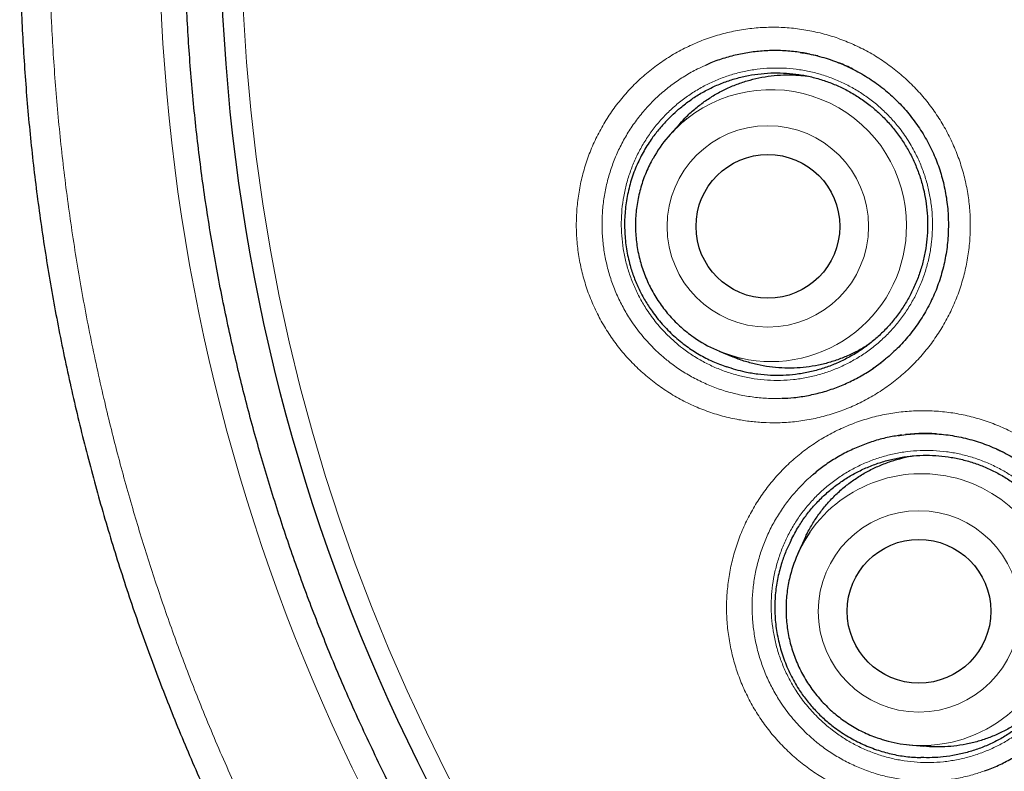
# Model space of a CAD drawing. Header units: millimetres. Extents: x 8 to 869, y 12 to 834.
# Tile 89 of 216: x 336.41 to 344.79, y 809.05 to 815.45. Entities that reach past the tile are written whole.
import ezdxf

# ---------------------------------------------------------------- set-up
doc = ezdxf.new("R2010")
doc.units = ezdxf.units.MM

msp = doc.modelspace()

# ---------------------------------------------------------------- linework, layer by layer
at = {"color": 7, "linetype": 'Continuous', "lineweight": 30}
for p, q in [((343.1813, 815.1409), (343.1595, 815.1466)), ((343.2025, 815.1363), (343.1818, 815.1415)), ((342.0273, 814.5592), (341.9431, 814.4645)), ((342.3634, 812.623), (342.4803, 812.5742)), ((343.7733, 812.5506), (343.7788, 812.5553)), ((344.026, 811.9187), (343.9489, 811.9124)), ((344.7796, 811.7643), (344.7334, 811.7866)), ((343.0894, 811.0223), (343.0369, 810.907)), ((343.9813, 809.2712), (344.1074, 809.2591))]:
    msp.add_line(p, q, dxfattribs=at)
at = {"color": 252, "linetype": 'Continuous', "lineweight": 0}
for p, q in [((343.2642, 815.1194), (343.1813, 815.1409)), ((343.4867, 815.0316), (343.3909, 815.0747)), ((343.7728, 812.5506), (343.7788, 812.5553)), ((344.0529, 811.9209), (344.026, 811.9187)), ((344.7729, 811.7678), (344.6839, 811.8079))]:
    msp.add_line(p, q, dxfattribs=at)
for centre, radius in [((354.2911, 816.3141), 16.6978), ((354.2911, 816.3141), 15.9984), ((342.7778, 813.6851), 0.8577), ((344.0646, 810.4074), 0.8575)]:
    msp.add_circle(centre, radius, dxfattribs=at)
at = {"color": 7, "linetype": 'Continuous', "lineweight": 30}
for centre, radius in [((354.2911, 816.3141), 16.1738), ((342.7784, 813.6855), 0.6121), ((344.0649, 810.4083), 0.6118)]:
    msp.add_circle(centre, radius, dxfattribs=at)
at = {"color": 252, "linetype": 'Continuous', "lineweight": 0}
for centre, radius, start, end in [((342.8036, 813.6945), 1.1553, 359.89616, 128.22463), ((342.8059, 813.6874), 1.153, 257.15788, 0.24911), ((344.0864, 810.4233), 1.1565, 359.99725, 145.26337), ((344.0914, 810.4174), 1.1515, 273.84989, 0.29372)]:
    msp.add_arc(centre, radius, start, end, dxfattribs=at)
at = {"color": 7, "linetype": 'Continuous', "lineweight": 30}
for centre, radius, start, end in [((342.8057, 813.6975), 1.1542, 128.39741, 150.58074), ((342.8078, 813.6883), 1.1543, 235.10349, 257.07296), ((344.0869, 810.4285), 1.1539, 145.48901, 167.14317), ((344.092, 810.4202), 1.1543, 252.83672, 273.81121)]:
    msp.add_arc(centre, radius, start, end, dxfattribs=at)
for points, knots in [([(354.2911, 834.1661), (354.2333, 834.1661), (354.0883, 834.1661), (353.8566, 834.1618), (353.5954, 834.1535), (353.3342, 834.1413), (353.0726, 834.1252), (352.8112, 834.1053), (352.5499, 834.0815), (352.2888, 834.0538), (352.0277, 834.0222), (351.7666, 833.9868), (351.5058, 833.9474), (351.2453, 833.9043), (350.9856, 833.8573), (350.7267, 833.8065), (350.4686, 833.7519), (350.2113, 833.6935), (349.9547, 833.6312), (349.6989, 833.5652), (349.4445, 833.4955), (349.1914, 833.4222), (348.9397, 833.3452), (348.6891, 833.2645), (348.4398, 833.1802), (348.192, 833.0923), (347.946, 833.0009), (347.702, 832.9061), (347.4593, 832.8077), (347.2177, 832.7056), (346.9772, 832.5998), (346.7383, 832.4904), (346.5013, 832.3777), (346.2661, 832.2614), (346.0327, 832.1418), (345.801, 832.0187), (345.5711, 831.8921), (345.3429, 831.762), (345.1164, 831.6284), (344.8916, 831.4914), (344.6684, 831.3508), (344.4469, 831.2067), (344.227, 831.059), (344.0088, 830.9077), (343.7928, 830.7533), (343.5794, 830.5959), (343.3689, 830.4359), (343.1612, 830.2732), (342.9563, 830.1078), (342.7542, 829.9396), (342.5549, 829.7687), (342.3582, 829.595), (342.1643, 829.4185), (341.9731, 829.2392), (341.7845, 829.0571), (341.5986, 828.8722), (341.4154, 828.6845), (341.2348, 828.494), (341.0569, 828.3006), (340.8816, 828.1044), (340.7091, 827.9055), (340.5396, 827.7042), (340.3732, 827.5004), (340.2096, 827.294), (340.0487, 827.0848), (339.8907, 826.8729), (339.7356, 826.6584), (339.5835, 826.4415), (339.4345, 826.2223), (339.2887, 826.0008), (339.1461, 825.7773), (339.007, 825.5519), (338.8713, 825.3246), (338.7391, 825.0957), (338.6104, 824.8652), (338.4855, 824.6332), (338.3642, 824.3999), (338.2465, 824.1651), (338.1323, 823.9286), (338.0214, 823.6902), (337.9141, 823.4502), (337.8103, 823.2087), (337.7103, 822.9659), (337.6139, 822.7222), (337.5214, 822.4775), (337.4324, 822.2312), (337.3469, 821.9831), (337.2648, 821.7332), (337.1864, 821.482), (337.1116, 821.2296), (337.0405, 820.9758), (336.973, 820.7207), (336.9092, 820.4642), (336.849, 820.2065), (336.7926, 819.9477), (336.7399, 819.6881), (336.6912, 819.428), (336.6462, 819.1671), (336.6051, 818.9056), (336.5678, 818.6434), (336.5344, 818.3806), (336.5048, 818.1177), (336.4792, 817.8548), (336.4575, 817.592), (336.4396, 817.329), (336.4256, 817.0659), (336.4155, 816.8029), (336.4092, 816.5401), (336.4069, 816.2776), (336.4084, 816.0148), (336.4137, 815.7517), (336.423, 815.4883), (336.4361, 815.225), (336.4531, 814.9621), (336.4739, 814.6994), (336.4986, 814.437), (336.5272, 814.175), (336.5597, 813.9133), (336.596, 813.6519), (336.6361, 813.3909), (336.6802, 813.1302), (336.7281, 812.8698), (336.7799, 812.6098), (336.8356, 812.3501), (336.8952, 812.091), (336.9585, 811.8326), (337.0255, 811.5756), (337.0961, 811.3203), (337.1702, 811.0665), (337.2479, 810.8143), (337.3292, 810.5636), (337.4141, 810.3144), (337.5026, 810.0667), (337.5947, 809.8205), (337.6903, 809.5756), (337.7896, 809.3322), (337.8925, 809.0902), (337.9991, 808.8496), (338.1092, 808.6103), (338.223, 808.3723), (338.3405, 808.1356), (338.4616, 807.9004), (338.5862, 807.667), (338.7142, 807.4352), (338.8459, 807.2049), (338.9811, 806.9762), (339.1197, 806.7494), (339.2616, 806.5247), (339.4065, 806.3024), (339.5545, 806.0826), (339.7055, 805.865), (339.8598, 805.6496), (340.0173, 805.4365), (340.1777, 805.2257), (340.3412, 805.0174), (340.5077, 804.8114), (340.6773, 804.6079), (340.8498, 804.4068), (341.0252, 804.2084), (341.2033, 804.0127), (341.384, 803.82), (341.5675, 803.63), (341.7537, 803.4427), (341.9426, 803.2583), (342.1343, 803.0765), (342.3286, 802.8976), (342.5256, 802.7215), (342.7254, 802.5481), (342.9282, 802.3773), (343.134, 802.209), (343.3424, 802.0435), (343.553, 801.8811), (343.7658, 801.7224), (343.9184, 801.6109), (344.0006, 801.5532), (344.0105, 801.5462)], [0, 0, 0, 0, 0.003828, 0.009596, 0.015345, 0.021127, 0.02691, 0.032695, 0.038484, 0.044279, 0.050082, 0.055895, 0.06172, 0.067547, 0.073371, 0.079193, 0.085014, 0.090837, 0.096663, 0.102493, 0.108326, 0.11413, 0.119938, 0.12575, 0.131559, 0.137363, 0.143156, 0.148934, 0.154696, 0.160493, 0.166296, 0.172093, 0.177885, 0.183674, 0.189462, 0.195252, 0.201043, 0.206839, 0.212641, 0.218451, 0.22427, 0.230101, 0.235946, 0.241806, 0.247678, 0.253529, 0.259362, 0.265183, 0.270993, 0.276795, 0.28259, 0.28838, 0.294166, 0.29995, 0.305734, 0.311519, 0.317307, 0.3231, 0.328898, 0.334705, 0.340522, 0.346325, 0.352126, 0.357939, 0.363764, 0.369599, 0.375441, 0.381288, 0.387138, 0.39299, 0.39884, 0.404687, 0.410529, 0.416364, 0.42219, 0.428005, 0.433808, 0.439599, 0.445395, 0.451197, 0.457002, 0.462804, 0.468599, 0.474384, 0.480156, 0.485918, 0.491722, 0.497527, 0.503333, 0.509143, 0.514958, 0.520781, 0.526613, 0.532457, 0.538305, 0.544148, 0.549989, 0.555829, 0.561671, 0.567515, 0.573363, 0.579209, 0.585031, 0.590852, 0.596669, 0.602483, 0.608291, 0.614093, 0.619887, 0.625674, 0.631489, 0.637308, 0.643125, 0.64894, 0.654754, 0.660569, 0.666386, 0.672205, 0.678029, 0.683857, 0.689691, 0.695533, 0.701383, 0.707243, 0.713114, 0.71899, 0.724851, 0.730697, 0.736531, 0.742355, 0.74817, 0.753978, 0.759782, 0.765583, 0.771384, 0.777184, 0.782988, 0.788795, 0.794608, 0.800428, 0.806259, 0.812103, 0.817938, 0.823779, 0.829634, 0.835498, 0.841366, 0.847233, 0.853091, 0.858936, 0.864775, 0.870628, 0.876476, 0.882321, 0.888164, 0.894008, 0.899854, 0.905704, 0.91155, 0.917386, 0.923218, 0.929045, 0.934872, 0.940698, 0.946526, 0.952359, 0.958186, 0.96402, 0.969875, 0.975744, 0.981619, 0.987491, 0.993352, 0.999194, 1, 1, 1, 1]), ([(370.7706, 816.3141), (370.769, 816.4867), (370.7659, 816.8318), (370.7406, 817.349), (370.7002, 817.8652), (370.6433, 818.3799), (370.5704, 818.8925), (370.4813, 819.4026), (370.3793, 819.8955), (370.2657, 820.3711), (370.1423, 820.8294), (370.0057, 821.284), (369.8561, 821.7344), (369.6935, 822.1803), (369.5129, 822.6348), (369.313, 823.0968), (369.0926, 823.5653), (368.8575, 824.0266), (368.608, 824.4804), (368.3445, 824.926), (368.067, 825.3632), (367.7841, 825.7796), (367.4972, 826.1756), (367.2077, 826.5517), (366.9076, 826.9194), (366.597, 827.2783), (366.2762, 827.6281), (365.9354, 827.9788), (365.5739, 828.3291), (365.191, 828.6776), (364.7972, 829.0139), (364.3931, 829.3376), (363.9791, 829.6485), (363.5554, 829.9462), (363.1347, 830.2226), (362.7181, 830.4786), (362.3067, 830.7154), (361.8887, 830.9403), (361.4645, 831.153), (361.0342, 831.3534), (360.5852, 831.547), (360.1171, 831.7323), (359.6299, 831.9077), (359.1375, 832.0677), (358.6403, 832.2121), (358.1388, 832.3409), (357.6335, 832.4539), (357.139, 832.5482), (356.6561, 832.6253), (356.1854, 832.6866), (355.7132, 832.7344), (355.2398, 832.7685), (354.7656, 832.789), (354.2767, 832.7961), (353.7734, 832.7882), (353.2561, 832.7638), (352.74, 832.7232), (352.2253, 832.6663), (351.7127, 832.5934), (351.2026, 832.5044), (350.7097, 832.4023), (350.234, 832.2887), (349.7757, 832.1653), (349.3212, 832.0287), (348.8708, 831.8791), (348.4248, 831.7166), (347.9704, 831.536), (347.5084, 831.336), (347.0399, 831.1156), (346.5786, 830.8805), (346.1248, 830.6311), (345.6791, 830.3675), (345.242, 830.0901), (344.8256, 829.8071), (344.4296, 829.5202), (344.0535, 829.2308), (343.6858, 828.9306), (343.3269, 828.62), (342.9771, 828.2992), (342.6264, 827.9585), (342.2761, 827.5969), (341.9276, 827.214), (341.5913, 826.8203), (341.2676, 826.4162), (340.9567, 826.0021), (340.659, 825.5785), (340.3826, 825.1577), (340.1265, 824.7411), (339.8898, 824.3298), (339.6649, 823.9118), (339.4522, 823.4875), (339.2518, 823.0572), (339.0582, 822.6082), (338.8729, 822.1401), (338.6975, 821.653), (338.5375, 821.1605), (338.393, 820.6633), (338.2643, 820.1618), (338.1513, 819.6565), (338.057, 819.162), (337.9799, 818.6791), (337.9185, 818.2085), (337.8708, 817.7363), (337.8366, 817.2629), (337.8161, 816.7887), (337.8091, 816.2997), (337.817, 815.7964), (337.8414, 815.2792), (337.882, 814.763), (337.9388, 814.2483), (338.0118, 813.7357), (338.1008, 813.2256), (338.2029, 812.7327), (338.3164, 812.2571), (338.4399, 811.7988), (338.5764, 811.3442), (338.7261, 810.8938), (338.8886, 810.4479), (339.0692, 809.9934), (339.2691, 809.5314), (339.4896, 809.0629), (339.7247, 808.6016), (339.9741, 808.1478), (340.2377, 807.7022), (340.5151, 807.265), (340.7981, 806.8486), (341.085, 806.4526), (341.3744, 806.0765), (341.6745, 805.7088), (341.9851, 805.3499), (342.306, 805.0001), (342.6467, 804.6494), (343.0082, 804.2991), (343.3912, 803.9506), (343.7849, 803.6143), (344.189, 803.2906), (344.6031, 802.9797), (345.0267, 802.682), (345.4474, 802.4056), (345.8641, 802.1496), (346.2754, 801.9128), (346.6934, 801.6879), (347.1177, 801.4752), (347.5479, 801.2748), (347.997, 801.0812), (348.465, 800.8959), (348.9522, 800.7205), (349.4446, 800.5605), (349.9419, 800.4161), (350.4434, 800.2873), (350.9487, 800.1743), (351.4432, 800.08), (351.9261, 800.0029), (352.3967, 799.9415), (352.8689, 799.8938), (353.3423, 799.8596), (353.8165, 799.8392), (354.3055, 799.8321), (354.8088, 799.84), (355.326, 799.8644), (355.8422, 799.905), (356.3568, 799.9619), (356.8695, 800.0348), (357.3795, 800.1238), (357.8725, 800.2259), (358.3481, 800.3394), (358.8064, 800.4629), (359.261, 800.5995), (359.7114, 800.7491), (360.1573, 800.9116), (360.6117, 801.0922), (361.0737, 801.2922), (361.5422, 801.5126), (362.0036, 801.7477), (362.4573, 801.9971), (362.903, 802.2607), (363.3402, 802.5381), (363.7565, 802.8211), (364.1525, 803.108), (364.5287, 803.3974), (364.8964, 803.6976), (365.2553, 804.0082), (365.605, 804.329), (365.9558, 804.6697), (366.3061, 805.0312), (366.6546, 805.4142), (366.9908, 805.8079), (367.3146, 806.212), (367.6255, 806.6261), (367.9232, 807.0497), (368.1996, 807.4705), (368.4556, 807.8871), (368.6924, 808.2984), (368.9172, 808.7164), (369.1299, 809.1407), (369.3303, 809.571), (369.5239, 810.02), (369.7093, 810.4881), (369.8847, 810.9752), (370.0447, 811.4677), (370.1891, 811.9649), (370.3179, 812.4664), (370.4308, 812.9717), (370.5252, 813.4662), (370.6023, 813.9491), (370.6636, 814.4197), (370.7114, 814.8919), (370.7454, 815.3653), (370.7666, 815.8395), (370.7693, 816.1559), (370.7706, 816.3141)], [0, 0, 0, 0, 0.005, 0.01, 0.015, 0.0199999, 0.0249999, 0.0299999, 0.0349999, 0.0395832, 0.0441666, 0.0487499, 0.0533333, 0.0579166, 0.0625, 0.0675, 0.0725, 0.0775, 0.0824999, 0.0874999, 0.0924999, 0.0974999, 0.1020832, 0.1066666, 0.1112499, 0.1158333, 0.1204166, 0.125, 0.13, 0.135, 0.14, 0.1449999, 0.1499999, 0.1549999, 0.1599999, 0.1645832, 0.1691666, 0.1737499, 0.1783333, 0.1829166, 0.1875, 0.1925, 0.1975, 0.2025, 0.2074999, 0.2124999, 0.2174999, 0.2224999, 0.2270832, 0.2316666, 0.2362499, 0.2408333, 0.2454166, 0.25, 0.255, 0.26, 0.265, 0.2699999, 0.2749999, 0.2799999, 0.2849999, 0.2895832, 0.2941666, 0.2987499, 0.3033333, 0.3079166, 0.3125, 0.3175, 0.3225, 0.3275, 0.3324999, 0.3374999, 0.3424999, 0.3474999, 0.3520832, 0.3566666, 0.3612499, 0.3658333, 0.3704166, 0.375, 0.38, 0.385, 0.39, 0.3949999, 0.3999999, 0.4049999, 0.4099999, 0.4145832, 0.4191666, 0.4237499, 0.4283333, 0.4329166, 0.4375, 0.4425, 0.4475, 0.4525, 0.4574999, 0.4624999, 0.4674999, 0.4724999, 0.4770832, 0.4816666, 0.4862499, 0.4908333, 0.4954166, 0.5, 0.505, 0.51, 0.515, 0.5199999, 0.5249999, 0.5299999, 0.5349999, 0.5395832, 0.5441666, 0.5487499, 0.5533333, 0.5579166, 0.5625, 0.5675, 0.5725, 0.5775, 0.5824999, 0.5874999, 0.5924999, 0.5974999, 0.6020832, 0.6066666, 0.6112499, 0.6158333, 0.6204166, 0.625, 0.63, 0.635, 0.64, 0.6449999, 0.6499999, 0.6549999, 0.6599999, 0.6645832, 0.6691666, 0.6737499, 0.6783333, 0.6829166, 0.6875, 0.6925, 0.6975, 0.7025, 0.7074999, 0.7124999, 0.7174999, 0.7224999, 0.7270832, 0.7316666, 0.7362499, 0.7408333, 0.7454166, 0.75, 0.755, 0.76, 0.765, 0.7699999, 0.7749999, 0.7799999, 0.7849999, 0.7895832, 0.7941666, 0.7987499, 0.8033333, 0.8079166, 0.8125, 0.8175, 0.8225, 0.8275, 0.8324999, 0.8374999, 0.8424999, 0.8474999, 0.8520832, 0.8566666, 0.8612499, 0.8658333, 0.8704166, 0.875, 0.88, 0.885, 0.89, 0.8949999, 0.8999999, 0.9049999, 0.9099999, 0.9145832, 0.9191666, 0.9237499, 0.9283333, 0.9329166, 0.9375, 0.9425, 0.9475, 0.9525, 0.9574999, 0.9624999, 0.9674999, 0.9724999, 0.9770832, 0.9816666, 0.9862499, 0.9908333, 0.9954166, 1, 1, 1, 1]), ([(343.1366, 815.1515), (343.0999, 815.1584), (343.0222, 815.173), (342.9019, 815.1824), (342.7773, 815.1827), (342.6532, 815.1722), (342.5305, 815.1513), (342.4101, 815.1194), (342.3148, 815.0876), (342.2616, 815.0629), (342.2461, 815.0557)], [0, 0, 0, 0, 0.123129, 0.260049, 0.396969, 0.533402, 0.669835, 0.806755, 0.943675, 1, 1, 1, 1]), ([(343.0544, 815.1661), (343.0726, 815.1634), (343.1156, 815.1569), (343.1828, 815.1422), (343.2558, 815.1228), (343.3278, 815.0994), (343.3847, 815.0778), (343.4175, 815.0638), (343.427, 815.0597)], [0, 0, 0, 0, 0.142225, 0.336307, 0.53054, 0.725033, 0.919931, 1, 1, 1, 1]), ([(343.5028, 815.0236), (343.4831, 815.0335), (343.4441, 815.0529), (343.4037, 815.0693), (343.3837, 815.0774)], [0, 0, 0, 0, 0.504344, 1, 1, 1, 1]), ([(343.427, 815.0597), (343.4384, 815.0547), (343.4728, 815.0394), (343.529, 815.0113), (343.5948, 814.9743), (343.6585, 814.934), (343.7201, 814.8905), (343.7795, 814.8438), (343.8365, 814.7941), (343.891, 814.7415), (343.9427, 814.6862), (343.9914, 814.6283), (344.0371, 814.5681), (344.0799, 814.5055), (344.1195, 814.4406), (344.1557, 814.3739), (344.1884, 814.3056), (344.2174, 814.2361), (344.2425, 814.1658), (344.2638, 814.0945), (344.2815, 814.0219), (344.2957, 813.9479), (344.3062, 813.8727), (344.3129, 813.7965), (344.3159, 813.7198), (344.315, 813.6429), (344.3103, 813.566), (344.3018, 813.4897), (344.2894, 813.4141), (344.2733, 813.3397), (344.2536, 813.2667), (344.2303, 813.1954), (344.2036, 813.126), (344.1732, 813.0582), (344.1393, 812.9916), (344.1017, 812.9263), (344.0607, 812.8626), (344.0163, 812.8009), (343.969, 812.7417), (343.9187, 812.6851), (343.8659, 812.6314), (343.8104, 812.5804), (343.7522, 812.5326), (343.7053, 812.4969), (343.6771, 812.4784), (343.67, 812.4737)], [0, 0, 0, 0, 0.011856, 0.035774, 0.059641, 0.083495, 0.107355, 0.131238, 0.155156, 0.179127, 0.203092, 0.226907, 0.250792, 0.274755, 0.298756, 0.322747, 0.346677, 0.370489, 0.394015, 0.417359, 0.440942, 0.464742, 0.488727, 0.512862, 0.537107, 0.561417, 0.585746, 0.610032, 0.634228, 0.658293, 0.682189, 0.705885, 0.729357, 0.752733, 0.776352, 0.800268, 0.824272, 0.848318, 0.872353, 0.896323, 0.920188, 0.944004, 0.967928, 0.991849, 1, 1, 1, 1]), ([(341.9156, 814.5836), (341.9345, 814.6032), (341.9723, 814.6424), (342.0397, 814.7019), (342.1178, 814.7618), (342.2086, 814.8199), (342.305, 814.8708), (342.4052, 814.9131), (342.5079, 814.9465), (342.6127, 814.9712), (342.7205, 814.9871), (342.8291, 814.9937), (342.937, 814.9911), (343.0441, 814.9795), (343.1512, 814.9587), (343.2558, 814.9288), (343.3569, 814.8905), (343.4542, 814.8441), (343.5485, 814.7889), (343.6375, 814.7259), (343.7203, 814.6562), (343.7968, 814.58), (343.8676, 814.4967), (343.9309, 814.4078), (343.986, 814.3145), (344.0332, 814.2173), (344.0726, 814.1152), (344.103, 814.0103), (344.1243, 813.904), (344.1368, 813.7966), (344.1403, 813.6872), (344.1344, 813.5782), (344.1195, 813.4709), (344.0959, 813.3655), (344.0631, 813.2612), (344.0216, 813.1604), (343.9722, 813.0641), (343.9151, 812.9725), (343.8497, 812.8851), (343.7773, 812.8038), (343.6989, 812.7294), (343.6147, 812.662), (343.5242, 812.6013), (343.429, 812.5487), (343.3304, 812.5046), (343.2288, 812.469), (343.1232, 812.4418), (343.016, 812.4238), (342.9084, 812.415), (342.8007, 812.4152), (342.6921, 812.4246), (342.5932, 812.4419), (342.5049, 812.4638), (342.4536, 812.481), (342.4279, 812.4897)], [0, 0, 0, 0, 0.0147362, 0.029532, 0.0487901, 0.068182, 0.0879956, 0.1079549, 0.1272131, 0.1466049, 0.1664185, 0.1863778, 0.205636, 0.2250278, 0.2448414, 0.2648007, 0.2840589, 0.3034508, 0.3232643, 0.3432236, 0.3624818, 0.3818737, 0.4016873, 0.4216466, 0.4409047, 0.4602966, 0.4801102, 0.5000695, 0.5193276, 0.5387195, 0.5585331, 0.5784924, 0.5977505, 0.6171424, 0.636956, 0.6569153, 0.6761734, 0.6955653, 0.7153789, 0.7353382, 0.7545963, 0.7739882, 0.7938018, 0.8137611, 0.8330192, 0.8524111, 0.8722247, 0.892184, 0.9114422, 0.930834, 0.9506476, 0.9706069, 0.9852741, 1, 1, 1, 1]), ([(342.0278, 814.5587), (342.0469, 814.5798), (342.09, 814.6272), (342.1638, 814.6926), (342.2473, 814.7561), (342.3356, 814.8119), (342.4293, 814.8606), (342.5263, 814.901), (342.6262, 814.9329), (342.728, 814.9563), (342.8325, 814.9711), (342.9375, 814.9767), (343.0323, 814.9747), (343.0909, 814.9672), (343.1154, 814.9641)], [0, 0, 0, 0, 0.0705383, 0.1589165, 0.2441901, 0.3306804, 0.4177887, 0.5061669, 0.5914405, 0.6779308, 0.7650391, 0.8534174, 0.938691, 1, 1, 1, 1]), ([(341.9156, 814.5836), (341.8924, 814.5585), (341.8459, 814.5083), (341.7782, 814.4187), (341.7135, 814.3154), (341.6541, 814.1937), (341.6073, 814.0621), (341.5748, 813.9221), (341.5579, 813.7794), (341.5571, 813.6358), (341.5719, 813.4929), (341.5999, 813.3638), (341.6373, 813.2495), (341.6801, 813.1493), (341.7313, 813.0532), (341.7961, 812.9532), (341.8771, 812.8516), (341.9758, 812.7519), (342.0816, 812.6656), (342.1928, 812.5934), (342.307, 812.5337), (342.3876, 812.5043), (342.4279, 812.4897)], [0, 0, 0, 0, 0.04002, 0.08004, 0.13115, 0.182257, 0.238, 0.293932, 0.349691, 0.40539, 0.461259, 0.516949, 0.559135, 0.601482, 0.643836, 0.68603, 0.74051, 0.795151, 0.849631, 0.899714, 0.949927, 1, 1, 1, 1]), ([(341.8004, 814.2641), (341.7978, 814.2596), (341.7838, 814.236), (341.7618, 814.1912), (341.7346, 814.13), (341.7114, 814.0671), (341.6917, 814.003), (341.6757, 813.9379), (341.6636, 813.872), (341.6552, 813.8054), (341.6507, 813.7385), (341.6501, 813.6714), (341.6534, 813.6044), (341.6605, 813.5377), (341.6714, 813.4715), (341.6862, 813.4061), (341.7047, 813.3416), (341.7269, 813.2783), (341.7527, 813.2163), (341.782, 813.156), (341.8147, 813.0974), (341.8508, 813.0409), (341.8901, 812.9865), (341.9324, 812.9345), (341.9777, 812.8851), (342.0257, 812.8383), (342.0765, 812.7946), (342.1171, 812.7624), (342.1415, 812.746), (342.1474, 812.742)], [0, 0, 0, 0, 0.009077, 0.048198, 0.087322, 0.126449, 0.165578, 0.20471, 0.243844, 0.282981, 0.322119, 0.36126, 0.400402, 0.439545, 0.47869, 0.517835, 0.556981, 0.596128, 0.635274, 0.674419, 0.713564, 0.752708, 0.791851, 0.830992, 0.870131, 0.909268, 0.948403, 0.987535, 1, 1, 1, 1]), ([(343.6397, 812.6839), (343.626, 812.6746), (343.5828, 812.6453), (343.5061, 812.6048), (343.4103, 812.5622), (343.3116, 812.5283), (343.2092, 812.5025), (343.1054, 812.4857), (343.0011, 812.4777), (342.8967, 812.4784), (342.7915, 812.4882), (342.6877, 812.5066), (342.5866, 812.5345), (342.5177, 812.5573), (342.4833, 812.5732), (342.4805, 812.5745)], [0, 0, 0, 0, 0.040994, 0.129072, 0.214056, 0.300252, 0.387064, 0.475142, 0.560125, 0.645699, 0.733134, 0.821212, 0.906195, 0.992391, 1, 1, 1, 1]), ([(342.8984, 812.2214), (342.9322, 812.223), (343.0076, 812.2266), (343.1234, 812.2448), (343.2447, 812.2733), (343.363, 812.3121), (343.4776, 812.3609), (343.5875, 812.4195), (343.6868, 812.4823), (343.7461, 812.5294), (343.7728, 812.5506)], [0, 0, 0, 0, 0.106929, 0.238001, 0.369073, 0.499678, 0.630283, 0.761355, 0.892426, 1, 1, 1, 1]), ([(343.9185, 811.9087), (343.8824, 811.9032), (343.8051, 811.8915), (343.6892, 811.8609), (343.5714, 811.82), (343.4577, 811.7693), (343.349, 811.7088), (343.2482, 811.642), (343.187, 811.5915), (343.1579, 811.5674)], [0, 0, 0, 0, 0.129736, 0.277195, 0.424655, 0.57159, 0.718524, 0.865984, 1, 1, 1, 1]), ([(343.8876, 811.9043), (343.8912, 811.905), (343.9196, 811.9101), (343.9736, 811.9159), (344.0491, 811.9216), (344.1247, 811.923), (344.2, 811.9206), (344.2751, 811.9144), (344.3499, 811.9043), (344.4241, 811.8904), (344.4976, 811.8727), (344.5701, 811.8512), (344.6415, 811.826), (344.698, 811.8029), (344.7304, 811.788), (344.7399, 811.7837)], [0, 0, 0, 0, 0.012494, 0.099417, 0.186265, 0.272872, 0.359164, 0.445221, 0.531691, 0.618101, 0.704512, 0.79099, 0.877582, 0.964353, 1, 1, 1, 1]), ([(344.21, 811.9191), (344.1867, 811.9203), (344.1383, 811.9226), (344.0769, 811.9221), (344.0391, 811.9194), (344.0263, 811.9185)], [0, 0, 0, 0, 0.38119, 0.790989, 1, 1, 1, 1]), ([(344.7399, 811.7837), (344.7511, 811.7783), (344.7852, 811.7621), (344.8407, 811.7326), (344.9056, 811.6939), (344.9684, 811.6519), (345.029, 811.6068), (345.0872, 811.5586), (345.1431, 811.5074), (345.1963, 811.4534), (345.2466, 811.3968), (345.2939, 811.3377), (345.3382, 811.2764), (345.3794, 811.2126), (345.4174, 811.1468), (345.452, 811.0792), (345.4831, 811.0101), (345.5104, 810.94), (345.5337, 810.8691), (345.5533, 810.7973), (345.5693, 810.7244), (345.5816, 810.6501), (345.5903, 810.5747), (345.5952, 810.4985), (345.5962, 810.4218), (345.5935, 810.3449), (345.5869, 810.2683), (345.5764, 810.1923), (345.5622, 810.1171), (345.5443, 810.0432), (345.5227, 809.9709), (345.4977, 809.9003), (345.4692, 809.8317), (345.4371, 809.7648), (345.4015, 809.6993), (345.3624, 809.6349), (345.3194, 809.5726), (345.2882, 809.5301), (345.2705, 809.5092), (345.2691, 809.5075)], [0, 0, 0, 0, 0.013943, 0.042061, 0.070118, 0.09816, 0.12621, 0.154286, 0.182405, 0.210585, 0.23876, 0.266759, 0.294841, 0.323015, 0.351235, 0.379443, 0.40758, 0.43558, 0.46324, 0.490691, 0.518426, 0.546415, 0.574622, 0.603007, 0.631522, 0.660114, 0.688728, 0.717293, 0.745752, 0.774057, 0.802164, 0.830037, 0.857647, 0.885144, 0.912926, 0.941057, 0.969292, 0.997577, 1, 1, 1, 1]), ([(342.9755, 811.0128), (342.9963, 811.0528), (343.0335, 811.1243), (343.0994, 811.2203), (343.167, 811.3041), (343.2425, 811.3828), (343.3242, 811.4545), (343.4111, 811.5187), (343.5028, 811.5752), (343.6, 811.6243), (343.701, 811.6648), (343.8042, 811.6964), (343.9095, 811.7192), (344.0176, 811.7333), (344.1264, 811.738), (344.2344, 811.7335), (344.3414, 811.7201), (344.4482, 811.6975), (344.5525, 811.6658), (344.653, 811.6258), (344.7497, 811.5777), (344.8431, 811.5209), (344.9312, 811.4565), (345.013, 811.3854), (345.0885, 811.308), (345.158, 811.2235), (345.2199, 811.1336), (345.2737, 811.0395), (345.3194, 810.9415), (345.3572, 810.8388), (345.3861, 810.7335), (345.4058, 810.627), (345.4166, 810.5195), (345.4184, 810.4102), (345.4108, 810.3014), (345.3943, 810.1944), (345.369, 810.0895), (345.3346, 809.9859), (345.2915, 809.8859), (345.2405, 809.7906), (345.182, 809.7001), (345.1152, 809.6139), (345.0415, 809.5339), (344.9619, 809.461), (344.8767, 809.3951), (344.7851, 809.336), (344.689, 809.285), (344.5897, 809.2427), (344.4874, 809.2089), (344.3814, 809.1835), (344.2776, 809.1681), (344.1775, 809.1608), (344.114, 809.1622), (344.0822, 809.1628)], [0, 0, 0, 0, 0.024456, 0.043714, 0.063106, 0.08292, 0.102879, 0.122137, 0.14153, 0.161343, 0.181303, 0.200561, 0.219953, 0.239767, 0.259726, 0.278985, 0.298377, 0.318191, 0.33815, 0.357408, 0.3768, 0.396614, 0.416574, 0.435832, 0.455224, 0.475038, 0.494997, 0.514256, 0.533648, 0.553462, 0.573421, 0.592679, 0.612071, 0.631885, 0.651845, 0.671103, 0.690495, 0.710309, 0.730268, 0.749527, 0.768919, 0.788732, 0.808692, 0.82795, 0.847342, 0.867156, 0.887116, 0.906374, 0.925766, 0.94558, 0.965539, 0.982722, 1, 1, 1, 1]), ([(343.0904, 811.0218), (343.0969, 811.0366), (343.1176, 811.0841), (343.1608, 811.1588), (343.2192, 811.2459), (343.2847, 811.3273), (343.3576, 811.4037), (343.4365, 811.4732), (343.5207, 811.5357), (343.6094, 811.5907), (343.7036, 811.6385), (343.801, 811.678), (343.9011, 811.7083), (343.9736, 811.726), (344.0133, 811.731), (344.0187, 811.7317)], [0, 0, 0, 0, 0.03969, 0.127412, 0.212052, 0.297901, 0.384362, 0.472084, 0.556725, 0.642573, 0.729035, 0.816757, 0.901398, 0.986626, 1, 1, 1, 1]), ([(342.9755, 811.0128), (342.9607, 810.9819), (342.9311, 810.9202), (342.8928, 810.8146), (342.8614, 810.6969), (342.8405, 810.5631), (342.8346, 810.4236), (342.8448, 810.2802), (342.8707, 810.1389), (342.9123, 810.0013), (342.9686, 809.8692), (343.0334, 809.7541), (343.1028, 809.6559), (343.1732, 809.5728), (343.2504, 809.4961), (343.3419, 809.4195), (343.4492, 809.3464), (343.5729, 809.2802), (343.6994, 809.2289), (343.827, 809.1927), (343.9537, 809.1693), (344.0394, 809.165), (344.0822, 809.1628)], [0, 0, 0, 0, 0.04002, 0.08004, 0.13115, 0.182257, 0.238, 0.293932, 0.349691, 0.40539, 0.461259, 0.516949, 0.559135, 0.601482, 0.643836, 0.68603, 0.74051, 0.795151, 0.849631, 0.899714, 0.949927, 1, 1, 1, 1]), ([(342.9622, 810.685), (342.9608, 810.6794), (342.954, 810.6522), (342.9456, 810.6025), (342.9372, 810.536), (342.9329, 810.4692), (342.9324, 810.4021), (342.9357, 810.3352), (342.943, 810.2685), (342.954, 810.2024), (342.9689, 810.137), (342.9875, 810.0725), (343.0098, 810.0093), (343.0357, 809.9474), (343.0652, 809.8871), (343.0981, 809.8286), (343.1342, 809.7721), (343.1736, 809.7178), (343.2161, 809.6659), (343.2615, 809.6164), (343.3096, 809.5697), (343.3604, 809.5259), (343.4136, 809.485), (343.469, 809.4473), (343.5265, 809.4129), (343.586, 809.3818), (343.6471, 809.3544), (343.7022, 809.3328), (343.7374, 809.322), (343.7512, 809.3178)], [0, 0, 0, 0, 0.0098915, 0.0484775, 0.0870662, 0.1256575, 0.1642514, 0.2028479, 0.2414468, 0.2800479, 0.3186511, 0.3572562, 0.395863, 0.4344713, 0.4730807, 0.511691, 0.5503018, 0.5889129, 0.6275239, 0.6661345, 0.7047445, 0.7433534, 0.7819611, 0.8205672, 0.8591717, 0.8977741, 0.9363744, 0.9749724, 1, 1, 1, 1]), ([(345.1844, 809.7066), (345.1815, 809.7027), (345.1569, 809.6706), (345.1049, 809.6166), (345.0283, 809.5451), (344.9457, 809.4812), (344.8571, 809.4237), (344.7644, 809.3742), (344.6682, 809.333), (344.5692, 809.3), (344.4665, 809.2752), (344.3623, 809.2592), (344.2576, 809.2526), (344.1728, 809.2528), (344.1228, 809.2584), (344.1075, 809.2601)], [0, 0, 0, 0, 0.011929, 0.099884, 0.18475, 0.270826, 0.357517, 0.445472, 0.530337, 0.615791, 0.703104, 0.791059, 0.875924, 0.962001, 1, 1, 1, 1]), ([(344.6216, 809.0489), (344.6281, 809.0509), (344.674, 809.0656), (344.7561, 809.1027), (344.8666, 809.16), (344.9716, 809.2273), (345.0705, 809.3028), (345.1624, 809.3869), (345.2467, 809.477), (345.296, 809.5423), (345.3202, 809.5745)], [0, 0, 0, 0, 0.023039, 0.1629579, 0.3033768, 0.4437957, 0.5837145, 0.7236334, 0.8640523, 1, 1, 1, 1])]:
    msp.add_open_spline(points, degree=3, knots=knots, dxfattribs=at)
at = {"color": 252, "linetype": 'Continuous', "lineweight": 0}
for points, knots in [([(354.2911, 833.9146), (354.1262, 833.9132), (353.7965, 833.9105), (353.3022, 833.8886), (352.8086, 833.8538), (352.3163, 833.8049), (351.8238, 833.7421), (351.3314, 833.6651), (350.8395, 833.5738), (350.3502, 833.4687), (349.8642, 833.3499), (349.4053, 833.2238), (348.9732, 833.0927), (348.5675, 832.9589), (348.1462, 832.8084), (347.71, 832.6397), (347.2601, 832.4509), (346.8155, 832.2497), (346.3767, 832.0362), (345.9566, 831.8172), (345.5547, 831.594), (345.1705, 831.3677), (344.7921, 831.1319), (344.4198, 830.8866), (344.0656, 830.6404), (343.7291, 830.3942), (343.4096, 830.1492), (343.076, 829.8812), (342.7297, 829.5884), (342.3726, 829.2693), (342.0242, 828.9407), (341.685, 828.6027), (341.3572, 828.2576), (341.0408, 827.906), (340.7357, 827.5481), (340.4401, 827.1821), (340.1544, 826.8085), (339.899, 826.4556), (339.6717, 826.1253), (339.4476, 825.7849), (339.21, 825.4042), (338.9621, 824.9815), (338.7454, 824.5877), (338.557, 824.2246), (338.3889, 823.8833), (338.2233, 823.5276), (338.0611, 823.1573), (337.8978, 822.7597), (337.7356, 822.3343), (337.5766, 821.8804), (337.4301, 821.4223), (337.296, 820.9604), (337.1752, 820.498), (337.0676, 820.0353), (336.9728, 819.5726), (336.8904, 819.1075), (336.8202, 818.6405), (336.7621, 818.1683), (336.7164, 817.6914), (336.6843, 817.2216), (336.6651, 816.7627), (336.6577, 816.3152), (336.6617, 815.8676), (336.6781, 815.3903), (336.7098, 814.8835), (336.7596, 814.348), (336.8257, 813.8133), (336.9081, 813.2799), (337.0067, 812.7484), (337.1175, 812.2382), (337.2384, 811.7495), (337.3645, 811.2934), (337.4991, 810.852), (337.6411, 810.4253), (337.7939, 810.0023), (337.9685, 809.5552), (338.1673, 809.0853), (338.3932, 808.5943), (338.6343, 808.1095), (338.8905, 807.6315), (339.1616, 807.1607), (339.4365, 806.7151), (339.7131, 806.2943), (339.9829, 805.9069), (340.2558, 805.5362), (340.5307, 805.1816), (340.8143, 804.8341), (341.1262, 804.4709), (341.4684, 804.0943), (341.8427, 803.7065), (342.2293, 803.3297), (342.6279, 802.9642), (343.0381, 802.6105), (343.4273, 802.2948), (343.7925, 802.0145), (344.1315, 801.7667), (344.4923, 801.5156), (344.8758, 801.2628), (345.2827, 801.0098), (345.6963, 800.7678), (346.1161, 800.5369), (346.5619, 800.3071), (347.0345, 800.0806), (347.5346, 799.8597), (348.0413, 799.6544), (348.5145, 799.4796), (348.9523, 799.3316), (349.3533, 799.2065), (349.7762, 799.0856), (350.2213, 798.9707), (350.6888, 798.8636), (351.1591, 798.7693), (351.6318, 798.6881), (352.0927, 798.6219), (352.5415, 798.5697), (352.9779, 798.5301), (353.4152, 798.5019), (353.853, 798.4841), (354.1451, 798.4819), (354.2911, 798.4808)], [0, 0, 0, 0, 0.0089097, 0.0178246, 0.0267414, 0.0356565, 0.0445663, 0.0535765, 0.0625922, 0.0716096, 0.0806252, 0.0896354, 0.0973328, 0.1050314, 0.1127287, 0.121516, 0.1303083, 0.1391025, 0.1478949, 0.1566822, 0.1647119, 0.1727453, 0.1807801, 0.1888136, 0.1968432, 0.204097, 0.2113517, 0.2186055, 0.22723, 0.2358593, 0.2444902, 0.2531194, 0.2617438, 0.270214, 0.2786886, 0.2871648, 0.2956395, 0.3041098, 0.3107112, 0.3173126, 0.3261402, 0.3349695, 0.3437971, 0.3504383, 0.3570795, 0.3643631, 0.3716476, 0.3789311, 0.3875921, 0.396258, 0.4049255, 0.4135915, 0.4222526, 0.4307584, 0.4392687, 0.4477805, 0.4562908, 0.4647966, 0.4734928, 0.4821889, 0.4902514, 0.4983165, 0.5063815, 0.514444, 0.5241336, 0.5338256, 0.5435153, 0.553254, 0.5629949, 0.5727336, 0.5814717, 0.5902099, 0.5983112, 0.6064152, 0.6145191, 0.6226204, 0.6323576, 0.642097, 0.6518342, 0.6616215, 0.6714111, 0.6811985, 0.689916, 0.6986336, 0.7067147, 0.7147984, 0.7228821, 0.7309632, 0.7406733, 0.7503855, 0.7600955, 0.7698535, 0.7796137, 0.7893716, 0.7969369, 0.8045031, 0.8120683, 0.8206972, 0.8293307, 0.8379657, 0.8465992, 0.855228, 0.8650744, 0.8749256, 0.8847768, 0.8946232, 0.9021912, 0.9097602, 0.9173282, 0.9259652, 0.9346072, 0.9432507, 0.9518926, 0.9605295, 0.9684211, 0.9763165, 0.9842132, 0.9921086, 1, 1, 1, 1]), ([(343.4904, 815.2414), (343.4467, 815.2591), (343.3592, 815.2947), (343.2228, 815.3337), (343.0839, 815.3621), (342.9433, 815.3785), (342.8018, 815.3826), (342.6603, 815.3749), (342.52, 815.3553), (342.382, 815.3241), (342.2472, 815.281), (342.1164, 815.2267), (341.9905, 815.1616), (341.8706, 815.0863), (341.7577, 815.0008), (341.6522, 814.906), (341.555, 814.8028), (341.4668, 814.6918), (341.3885, 814.5736), (341.3203, 814.4491), (341.2626, 814.3193), (341.2161, 814.1852), (341.1812, 814.0476), (341.158, 813.9073), (341.1464, 813.7656), (341.1467, 813.6235), (341.1592, 813.482), (341.1835, 813.3418), (341.2194, 813.2042), (341.2665, 813.0701), (341.325, 812.9407), (341.3941, 812.8164), (341.4733, 812.6983), (341.562, 812.5874), (341.6598, 812.4846), (341.766, 812.3903), (341.8796, 812.3051), (341.9998, 812.2298), (342.126, 812.1652), (342.2572, 812.1114), (342.3925, 812.0687), (342.523, 812.0393), (342.6474, 812.0215), (342.765, 812.0129), (342.8907, 812.0126), (343.024, 812.0227), (343.1638, 812.0454), (343.3013, 812.0796), (343.4352, 812.1253), (343.5647, 812.1824), (343.6892, 812.2502), (343.8075, 812.3282), (343.9188, 812.4158), (344.0221, 812.5127), (344.117, 812.6181), (344.2029, 812.7311), (344.279, 812.8508), (344.3444, 812.9766), (344.3992, 813.1077), (344.4429, 813.2429), (344.4752, 813.3811), (344.4954, 813.5217), (344.5038, 813.6637), (344.5005, 813.8058), (344.4853, 813.9471), (344.458, 814.0866), (344.4192, 814.2234), (344.3691, 814.3565), (344.3082, 814.4849), (344.2365, 814.6075), (344.1547, 814.7238), (344.0636, 814.8329), (343.9639, 814.9338), (343.8559, 815.0258), (343.7403, 815.1082), (343.6188, 815.1816), (343.5331, 815.2215), (343.4904, 815.2414)], [0, 0, 0, 0, 0.013399, 0.026847, 0.040294, 0.053694, 0.067093, 0.080541, 0.093988, 0.107387, 0.120787, 0.134234, 0.147682, 0.161081, 0.174481, 0.187928, 0.201375, 0.214775, 0.228174, 0.241622, 0.255069, 0.268469, 0.281868, 0.295315, 0.308763, 0.322162, 0.335562, 0.349009, 0.362456, 0.375856, 0.389255, 0.402703, 0.41615, 0.42955, 0.442949, 0.456396, 0.469844, 0.483243, 0.496643, 0.51009, 0.523538, 0.536937, 0.548108, 0.559293, 0.570464, 0.583863, 0.597311, 0.610758, 0.624157, 0.637557, 0.651004, 0.664452, 0.677851, 0.691251, 0.704698, 0.718145, 0.731545, 0.744944, 0.758392, 0.771839, 0.785239, 0.798638, 0.812085, 0.825533, 0.838932, 0.852332, 0.865779, 0.879226, 0.892626, 0.906025, 0.919473, 0.93292, 0.94632, 0.959716, 0.97316, 0.986604, 1, 1, 1, 1]), ([(342.2461, 815.0557), (342.2238, 815.0461), (342.1634, 815.0199), (342.0701, 814.9665), (341.9666, 814.8971), (341.8694, 814.8189), (341.7791, 814.7331), (341.6966, 814.6396), (341.622, 814.5395), (341.5561, 814.4334), (341.4993, 814.3223), (341.4522, 814.2067), (341.415, 814.0874), (341.3878, 813.9653), (341.3708, 813.8415), (341.3646, 813.7167), (341.3689, 813.5917), (341.3834, 813.4674), (341.4083, 813.3449), (341.4436, 813.225), (341.4888, 813.1083), (341.5435, 812.9958), (341.6128, 812.8796), (341.6983, 812.7614), (341.7698, 812.686), (341.8055, 812.6483)], [0, 0, 0, 0, 0.025393, 0.06864, 0.112042, 0.155444, 0.198691, 0.241938, 0.28534, 0.328741, 0.371988, 0.415235, 0.458637, 0.502039, 0.545286, 0.588533, 0.631935, 0.675336, 0.718584, 0.761831, 0.805232, 0.848634, 0.891881, 0.945941, 1, 1, 1, 1]), ([(341.9246, 812.759), (341.8925, 812.7928), (341.8283, 812.8605), (341.7516, 812.9666), (341.6894, 813.0709), (341.6403, 813.1719), (341.5997, 813.2766), (341.568, 813.3843), (341.5457, 813.4943), (341.5326, 813.6058), (341.5288, 813.7181), (341.5344, 813.8301), (341.5496, 813.9413), (341.574, 814.0508), (341.6075, 814.158), (341.6497, 814.2618), (341.7007, 814.3615), (341.7599, 814.4567), (341.8268, 814.5466), (341.9009, 814.6305), (341.9819, 814.7076), (342.0692, 814.7777), (342.1621, 814.8403), (342.2597, 814.8948), (342.3616, 814.9406), (342.4672, 814.9777), (342.5755, 815.0058), (342.6856, 815.0248), (342.797, 815.0341), (342.9089, 815.034), (343.0204, 815.0246), (343.1307, 815.0059), (343.2389, 814.9777), (343.3445, 814.9404), (343.4467, 814.8945), (343.5446, 814.8402), (343.6375, 814.7776), (343.725, 814.7074), (343.8064, 814.6301), (343.8871, 814.5394), (343.9643, 814.4338), (344.0301, 814.3208), (344.081, 814.2104), (344.1192, 814.1048), (344.1487, 813.9964), (344.1689, 813.886), (344.1796, 813.7743), (344.1809, 813.662), (344.173, 813.55), (344.1557, 813.4391), (344.1289, 813.3303), (344.0931, 813.2239), (344.0487, 813.1209), (343.9958, 813.0222), (343.9347, 812.9284), (343.8658, 812.8399), (343.7898, 812.7576), (343.7074, 812.682), (343.6187, 812.6139), (343.5245, 812.5534), (343.4256, 812.501), (343.3228, 812.4571), (343.2166, 812.4223), (343.1077, 812.3966), (342.9971, 812.38), (342.8855, 812.3728), (342.7738, 812.3752), (342.6625, 812.3871), (342.5525, 812.4082), (342.4449, 812.4385), (342.3402, 812.478), (342.239, 812.5262), (342.1421, 812.5826), (342.058, 812.6417), (341.9855, 812.7007), (341.9449, 812.7396), (341.9246, 812.759)], [0, 0, 0, 0, 0.01675, 0.033499, 0.046899, 0.060346, 0.073794, 0.087193, 0.100593, 0.114041, 0.127488, 0.140888, 0.154287, 0.167735, 0.181182, 0.194582, 0.207981, 0.221429, 0.234876, 0.248276, 0.261676, 0.275123, 0.288571, 0.30197, 0.31537, 0.328817, 0.342265, 0.355664, 0.369064, 0.382512, 0.395959, 0.409359, 0.422758, 0.436206, 0.449653, 0.463053, 0.476452, 0.4899, 0.503347, 0.516747, 0.533499, 0.550252, 0.563652, 0.577099, 0.590547, 0.603946, 0.617346, 0.630793, 0.644241, 0.65764, 0.67104, 0.684487, 0.697935, 0.711335, 0.724734, 0.738182, 0.751629, 0.765029, 0.778428, 0.791876, 0.805323, 0.818723, 0.832123, 0.84557, 0.859018, 0.872417, 0.885817, 0.899264, 0.912712, 0.926111, 0.939511, 0.952958, 0.966406, 0.979805, 0.989903, 1, 1, 1, 1]), ([(341.8055, 812.6483), (341.8281, 812.6267), (341.8734, 812.5835), (341.9541, 812.5177), (342.0478, 812.4518), (342.1557, 812.389), (342.2684, 812.3353), (342.385, 812.2913), (342.505, 812.2577), (342.6275, 812.234), (342.7514, 812.2215), (342.8421, 812.2174), (342.8909, 812.2209), (342.8984, 812.2214)], [0, 0, 0, 0, 0.077664, 0.155328, 0.258393, 0.361825, 0.465258, 0.568323, 0.671387, 0.77482, 0.878252, 0.981317, 1, 1, 1, 1]), ([(344.8099, 811.9582), (344.7667, 811.9771), (344.68, 812.0149), (344.5445, 812.0576), (344.4062, 812.0896), (344.2659, 812.1097), (344.1245, 812.1177), (343.9827, 812.1137), (343.8419, 812.0979), (343.703, 812.0704), (343.567, 812.031), (343.4348, 811.9802), (343.3072, 811.9186), (343.1854, 811.8466), (343.0703, 811.7642), (342.9624, 811.6724), (342.8626, 811.5719), (342.7716, 811.4634), (342.6903, 811.3474), (342.619, 811.2249), (342.558, 811.0968), (342.5081, 810.9641), (342.4698, 810.8276), (342.4431, 810.6881), (342.428, 810.5469), (342.4248, 810.405), (342.4338, 810.2633), (342.4546, 810.1227), (342.4871, 809.9842), (342.5309, 809.8491), (342.5862, 809.7182), (342.6523, 809.5922), (342.7286, 809.4722), (342.8146, 809.359), (342.9099, 809.2537), (343.0138, 809.1567), (343.1254, 809.0685), (343.2438, 808.9902), (343.3684, 808.9223), (343.4984, 808.865), (343.6326, 808.8188), (343.7625, 808.7859), (343.8866, 808.7647), (344.004, 808.7531), (344.1297, 808.7494), (344.2633, 808.756), (344.4038, 808.7748), (344.5422, 808.8054), (344.6774, 808.8474), (344.8084, 808.9009), (344.9345, 808.9653), (345.0549, 809.0401), (345.1684, 809.1246), (345.2742, 809.2186), (345.3718, 809.3214), (345.4605, 809.4319), (345.5396, 809.5494), (345.6082, 809.6733), (345.6663, 809.8027), (345.7134, 809.9366), (345.7491, 810.0738), (345.7728, 810.2137), (345.7848, 810.3553), (345.785, 810.4974), (345.7733, 810.6389), (345.7495, 810.7789), (345.714, 810.9166), (345.6672, 811.0509), (345.6095, 811.1807), (345.5408, 811.3051), (345.4618, 811.4234), (345.3734, 811.5348), (345.2761, 811.6383), (345.1703, 811.7331), (345.0567, 811.8185), (344.9369, 811.895), (344.8522, 811.9372), (344.8099, 811.9582)], [0, 0, 0, 0, 0.013399, 0.026847, 0.040294, 0.053694, 0.067093, 0.080541, 0.093988, 0.107387, 0.120787, 0.134234, 0.147682, 0.161081, 0.174481, 0.187928, 0.201375, 0.214775, 0.228174, 0.241622, 0.255069, 0.268469, 0.281868, 0.295315, 0.308763, 0.322162, 0.335562, 0.349009, 0.362456, 0.375856, 0.389255, 0.402703, 0.41615, 0.42955, 0.442949, 0.456396, 0.469844, 0.483243, 0.496643, 0.51009, 0.523538, 0.536937, 0.548107, 0.55929, 0.57046, 0.58386, 0.597307, 0.610754, 0.624154, 0.637553, 0.651001, 0.664448, 0.677848, 0.691247, 0.704694, 0.718142, 0.731541, 0.744941, 0.758388, 0.771836, 0.785235, 0.798635, 0.812082, 0.825529, 0.838929, 0.852328, 0.865776, 0.879223, 0.892622, 0.906022, 0.919469, 0.932917, 0.946316, 0.959713, 0.973158, 0.986603, 1, 1, 1, 1]), ([(343.2008, 809.507), (343.1687, 809.5409), (343.1045, 809.6087), (343.0278, 809.7148), (342.9655, 809.8192), (342.9165, 809.9203), (342.8759, 810.025), (342.8442, 810.1326), (342.8219, 810.2426), (342.8089, 810.3541), (342.8051, 810.4663), (342.8108, 810.5782), (342.826, 810.6892), (342.8506, 810.7986), (342.8841, 810.9056), (342.9264, 811.0092), (342.9775, 811.1087), (343.0368, 811.2037), (343.1038, 811.2934), (343.178, 811.3771), (343.2591, 811.4539), (343.3465, 811.5238), (343.4395, 811.5861), (343.5372, 811.6403), (343.6393, 811.6858), (343.7449, 811.7227), (343.8533, 811.7506), (343.9635, 811.7692), (344.075, 811.7783), (344.187, 811.778), (344.2986, 811.7683), (344.4089, 811.7493), (344.5173, 811.7209), (344.623, 811.6834), (344.7252, 811.6373), (344.8232, 811.5828), (344.9161, 811.5201), (345.0036, 811.4498), (345.085, 811.3724), (345.1658, 811.2815), (345.243, 811.1759), (345.3088, 811.0628), (345.3596, 810.9524), (345.3979, 810.8468), (345.4273, 810.7384), (345.4475, 810.628), (345.4582, 810.5164), (345.4594, 810.4042), (345.4514, 810.2923), (345.4341, 810.1816), (345.4072, 810.0729), (345.3714, 809.9667), (345.3268, 809.8639), (345.2739, 809.7653), (345.2126, 809.6717), (345.1436, 809.5835), (345.0676, 809.5014), (344.985, 809.4261), (344.8962, 809.3582), (344.8019, 809.298), (344.7029, 809.2459), (344.6, 809.2023), (344.4937, 809.1677), (344.3847, 809.1423), (344.274, 809.1259), (344.1624, 809.119), (344.0505, 809.1217), (343.9391, 809.1338), (343.8291, 809.1552), (343.7213, 809.1857), (343.6166, 809.2253), (343.5153, 809.2737), (343.4184, 809.3303), (343.3343, 809.3896), (343.2617, 809.4487), (343.2211, 809.4876), (343.2008, 809.507)], [0, 0, 0, 0, 0.016751, 0.033503, 0.046902, 0.06035, 0.073797, 0.087197, 0.100596, 0.114044, 0.127491, 0.140891, 0.154291, 0.167738, 0.181186, 0.194585, 0.207985, 0.221432, 0.23488, 0.248279, 0.261679, 0.275126, 0.288574, 0.301974, 0.315373, 0.328821, 0.342268, 0.355668, 0.369067, 0.382515, 0.395962, 0.409362, 0.422761, 0.436209, 0.449656, 0.463056, 0.476456, 0.489903, 0.503351, 0.51675, 0.533503, 0.550255, 0.563655, 0.577102, 0.59055, 0.603949, 0.617349, 0.630797, 0.644244, 0.657644, 0.671043, 0.684491, 0.697938, 0.711338, 0.724737, 0.738185, 0.751632, 0.765032, 0.778432, 0.791879, 0.805327, 0.818726, 0.832126, 0.845573, 0.859021, 0.87242, 0.88582, 0.899267, 0.912715, 0.926115, 0.939514, 0.952962, 0.966409, 0.979809, 0.989904, 1, 1, 1, 1]), ([(343.1579, 811.5674), (343.1549, 811.565), (343.1195, 811.5369), (343.058, 811.4755), (342.9748, 811.383), (342.9004, 811.283), (342.8342, 811.1772), (342.7774, 811.0663), (342.7302, 810.9509), (342.6929, 810.8317), (342.6656, 810.7098), (342.6486, 810.5862), (342.6423, 810.4615), (342.6465, 810.3366), (342.661, 810.2123), (342.6858, 810.0899), (342.7211, 809.97), (342.7663, 809.8533), (342.821, 809.7407), (342.8903, 809.6245), (342.9758, 809.5062), (343.0473, 809.4307), (343.0831, 809.393)], [0, 0, 0, 0, 0.004663, 0.055631, 0.106598, 0.157748, 0.208897, 0.259865, 0.310832, 0.361982, 0.413132, 0.464099, 0.515067, 0.566216, 0.617366, 0.668333, 0.719301, 0.770451, 0.8216, 0.872568, 0.936284, 1, 1, 1, 1]), ([(343.0831, 809.393), (343.1057, 809.3713), (343.1509, 809.328), (343.2317, 809.2621), (343.3254, 809.1961), (343.4334, 809.1331), (343.5462, 809.0792), (343.6629, 809.035), (343.7829, 809.0011), (343.9055, 808.9773), (344.0295, 808.9638), (344.1541, 808.9607), (344.2785, 808.9684), (344.4018, 808.9868), (344.5168, 809.0129), (344.5888, 809.0376), (344.6216, 809.0489)], [0, 0, 0, 0, 0.0563789, 0.1127578, 0.1875877, 0.2626851, 0.3377824, 0.4126123, 0.4874423, 0.5625396, 0.637637, 0.7124669, 0.7872968, 0.8623942, 0.9374915, 1, 1, 1, 1]), ([(347.0457, 809.1912), (347.003, 809.2115), (346.9175, 809.2521), (346.7832, 809.2991), (346.6459, 809.3357), (346.5062, 809.3603), (346.3649, 809.3729), (346.2229, 809.3736), (346.0814, 809.3626), (345.9415, 809.3397), (345.8042, 809.3048), (345.6702, 809.2585), (345.5405, 809.2012), (345.4163, 809.1333), (345.2985, 809.0549), (345.1875, 808.9668), (345.0843, 808.8697), (344.9897, 808.7645), (344.9047, 808.6514), (344.8293, 808.5314), (344.7642, 808.4055), (344.7099, 808.2748), (344.6672, 808.1398), (344.6359, 808.0014), (344.6162, 807.861), (344.6084, 807.7194), (344.6128, 807.5777), (344.6292, 807.4366), (344.6571, 807.2974), (344.6966, 807.161), (344.7477, 807.0286), (344.8098, 806.9007), (344.8823, 806.7783), (344.9647, 806.6626), (345.0567, 806.5543), (345.1575, 806.454), (345.2663, 806.3624), (345.3822, 806.2802), (345.5048, 806.2084), (345.633, 806.1469), (345.7659, 806.0963), (345.8948, 806.0593), (346.0182, 806.034), (346.1353, 806.0185), (346.2611, 806.0107), (346.395, 806.0128), (346.5362, 806.0271), (346.6757, 806.053), (346.8123, 806.0904), (346.9451, 806.1395), (347.0735, 806.1997), (347.1964, 806.2703), (347.3127, 806.3509), (347.4216, 806.4413), (347.5226, 806.5406), (347.615, 806.648), (347.6979, 806.7627), (347.7706, 806.8841), (347.8329, 807.0114), (347.8844, 807.1435), (347.9246, 807.2793), (347.9529, 807.4181), (347.9694, 807.559), (347.9742, 807.7008), (347.9671, 807.8425), (347.9478, 807.983), (347.9167, 808.1216), (347.8743, 808.2572), (347.8207, 808.3887), (347.756, 808.5151), (347.6808, 808.6359), (347.5959, 808.75), (347.5019, 808.8565), (347.399, 808.9546), (347.2882, 809.0436), (347.1707, 809.1239), (347.0873, 809.1688), (347.0457, 809.1912)], [0, 0, 0, 0, 0.013399, 0.026847, 0.040294, 0.053694, 0.067093, 0.080541, 0.093988, 0.107387, 0.120787, 0.134234, 0.147682, 0.161081, 0.174481, 0.187928, 0.201375, 0.214775, 0.228174, 0.241622, 0.255069, 0.268469, 0.281868, 0.295315, 0.308763, 0.322162, 0.335562, 0.349009, 0.362456, 0.375856, 0.389255, 0.402703, 0.41615, 0.42955, 0.442949, 0.456396, 0.469844, 0.483243, 0.496643, 0.51009, 0.523538, 0.536937, 0.548105, 0.559287, 0.570456, 0.583855, 0.597302, 0.61075, 0.624149, 0.637549, 0.650996, 0.664443, 0.677843, 0.691242, 0.70469, 0.718137, 0.731537, 0.744936, 0.758384, 0.771831, 0.78523, 0.79863, 0.812077, 0.825525, 0.838924, 0.852324, 0.865771, 0.879218, 0.892618, 0.906017, 0.919465, 0.932912, 0.946311, 0.95971, 0.973156, 0.986602, 1, 1, 1, 1])]:
    msp.add_open_spline(points, degree=3, knots=knots, dxfattribs=at)

doc.saveas('drawing.dxf')
